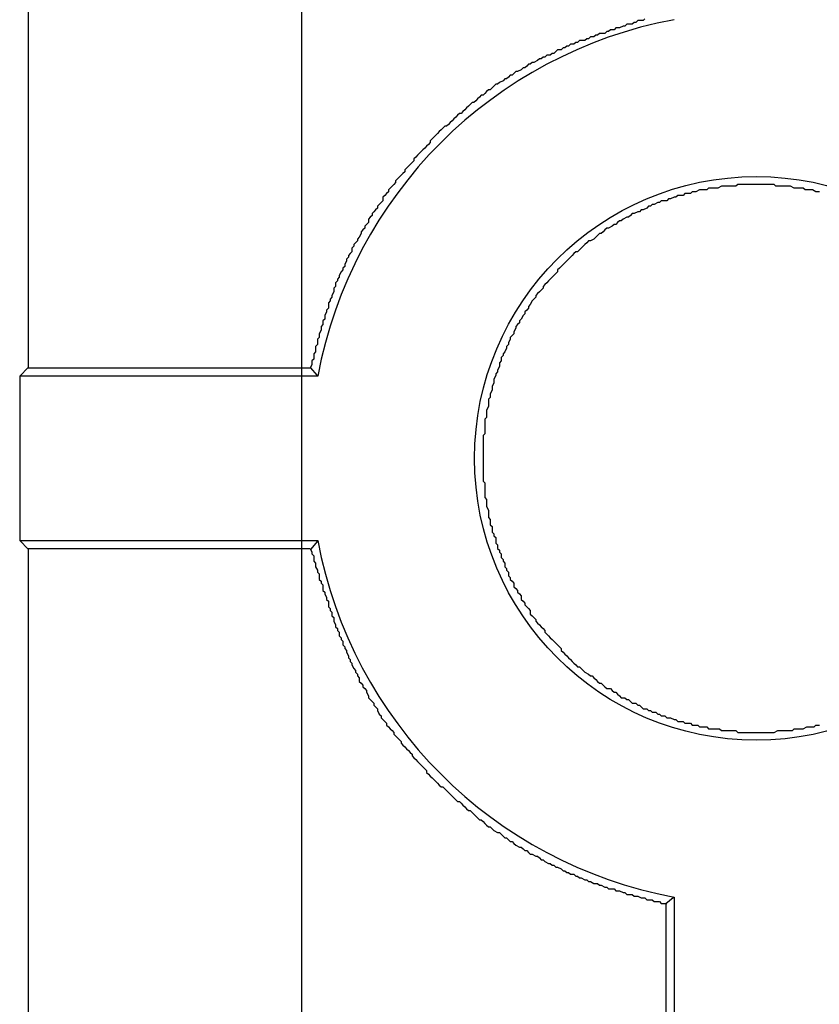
# Model space of a CAD drawing. Header units: millimetres. Extents: x 7187 to 8806, y -3756 to -2918.
# Tile 193 of 250: x 8779.03 to 8783.43, y -3545.71 to -3540.3. Entities that reach past the tile are written whole.
import ezdxf

# ---------------------------------------------------------------- set-up
doc = ezdxf.new("R2010")
doc.units = ezdxf.units.MM
doc.header["$LTSCALE"] = 3

msp = doc.modelspace()

# ---------------------------------------------------------------- linework, layer by layer
at = {"color": 3, "linetype": 'Continuous', "lineweight": 30}
msp.add_line((8780.5796, -3429.2061), (8780.5796, -3656.2061), dxfattribs=at)
at = {"linetype": 'Continuous', "lineweight": 30}
for p, q in [((8779.0787, -3502.2052), (8779.0787, -3542.2069)), ((8779.0316, -3542.2541), (8779.0787, -3542.2069)), ((8779.0316, -3542.2541), (8779.0316, -3543.1581)), ((8780.6696, -3542.2541), (8779.0316, -3542.2541)), ((8779.0787, -3543.2052), (8779.0316, -3543.1581)), ((8779.0316, -3543.1581), (8780.6696, -3543.1581)), ((8779.0787, -3543.2052), (8779.0787, -3583.2069)), ((8782.6276, -3545.1161), (8782.6276, -3581.2961)), ((8782.5829, -3545.1528), (8782.5829, -3581.2593))]:
    msp.add_line(p, q, dxfattribs=at)
at = {"linetype": 'Continuous', "lineweight": 30, "flags": 128}
for points in [[(8780.6696, -3542.2541), (8780.6656, -3542.2493), (8780.6315, -3542.2078)], [(8780.6696, -3543.1581), (8780.6656, -3543.1628), (8780.6315, -3543.2043)], [(8782.6276, -3545.1161), (8782.6228, -3545.12), (8782.5829, -3545.1528)]]:
    msp.add_lwpolyline(points, dxfattribs=at)
at = {"linetype": 'Continuous', "lineweight": 30}
for points in [[(8782.4678, -3540.2911, 0), (8782.4578, -3540.3011, 0), (8782.4478, -3540.3011, 0), (8782.4278, -3540.3011, 0), (8782.4178, -3540.3111, 0), (8782.4078, -3540.3111, 0), (8782.3978, -3540.3211, 0), (8782.3778, -3540.3211, 0), (8782.3678, -3540.3211, 0), (8782.3578, -3540.3311, 0), (8782.3478, -3540.3311, 0), (8782.3278, -3540.3411, 0), (8782.3178, -3540.3411, 0), (8782.3078, -3540.3411, 0), (8782.2978, -3540.3511, 0), (8782.2778, -3540.3511, 0), (8782.2678, -3540.3611, 0), (8782.2578, -3540.3611, 0), (8782.2478, -3540.3711, 0), (8782.2378, -3540.3711, 0), (8782.2178, -3540.3711, 0), (8782.2078, -3540.3811, 0), (8782.1978, -3540.3811, 0), (8782.1878, -3540.3911, 0), (8782.1678, -3540.3911, 0), (8782.1578, -3540.4011, 0), (8782.1478, -3540.4011, 0), (8782.1378, -3540.4111, 0), (8782.1278, -3540.4111, 0), (8782.1078, -3540.4111, 0), (8782.0978, -3540.4211, 0), (8782.0878, -3540.4211, 0), (8782.0778, -3540.4311, 0), (8782.0578, -3540.4311, 0), (8782.0478, -3540.4411, 0), (8782.0378, -3540.4411, 0), (8782.0278, -3540.4511, 0), (8782.0178, -3540.4511, 0), (8782.0078, -3540.4611, 0), (8781.9878, -3540.4611, 0), (8781.9778, -3540.4711, 0), (8781.9678, -3540.4811, 0), (8781.9578, -3540.4811, 0), (8781.9478, -3540.4911, 0), (8781.9278, -3540.4911, 0), (8781.9178, -3540.5011, 0), (8781.9078, -3540.5011, 0), (8781.8978, -3540.5111, 0), (8781.8878, -3540.5111, 0), (8781.8778, -3540.5211, 0), (8781.8578, -3540.5311, 0), (8781.8478, -3540.5311, 0), (8781.8378, -3540.5411, 0), (8781.8278, -3540.5411, 0), (8781.8178, -3540.5511, 0), (8781.8078, -3540.5611, 0), (8781.7978, -3540.5611, 0), (8781.7878, -3540.5711, 0), (8781.7678, -3540.5811, 0), (8781.7578, -3540.5811, 0), (8781.7478, -3540.5911, 0), (8781.7378, -3540.6011, 0), (8781.7278, -3540.6011, 0), (8781.7178, -3540.6111, 0), (8781.7078, -3540.6211, 0), (8781.6978, -3540.6211, 0), (8781.6878, -3540.6311, 0), (8781.6678, -3540.6411, 0), (8781.6578, -3540.6511, 0), (8781.6478, -3540.6511, 0), (8781.6378, -3540.6611, 0), (8781.6278, -3540.6711, 0), (8781.6178, -3540.6811, 0), (8781.6078, -3540.6811, 0), (8781.5978, -3540.6911, 0), (8781.5878, -3540.7011, 0), (8781.5778, -3540.7111, 0), (8781.5678, -3540.7111, 0), (8781.5578, -3540.7211, 0), (8781.5478, -3540.7311, 0), (8781.5378, -3540.7411, 0), (8781.5278, -3540.7511, 0), (8781.5178, -3540.7511, 0), (8781.5078, -3540.7611, 0), (8781.4978, -3540.7711, 0), (8781.4878, -3540.7811, 0), (8781.4778, -3540.7911, 0), (8781.4678, -3540.8011, 0), (8781.4578, -3540.8111, 0), (8781.4478, -3540.8111, 0), (8781.4378, -3540.8211, 0), (8781.4278, -3540.8311, 0), (8781.4178, -3540.8411, 0), (8781.4078, -3540.8511, 0), (8781.3978, -3540.8611, 0), (8781.3878, -3540.8711, 0), (8781.3778, -3540.8811, 0), (8781.3678, -3540.8811, 0), (8781.3578, -3540.8911, 0), (8781.3478, -3540.9011, 0), (8781.3378, -3540.9111, 0), (8781.3278, -3540.9211, 0), (8781.3178, -3540.9311, 0), (8781.3078, -3540.9411, 0), (8781.2978, -3540.9511, 0), (8781.2878, -3540.9611, 0), (8781.2878, -3540.9711, 0), (8781.2778, -3540.9811, 0), (8781.2678, -3540.9911, 0), (8781.2578, -3541.0011, 0), (8781.2478, -3541.0111, 0), (8781.2378, -3541.0211, 0), (8781.2278, -3541.0311, 0), (8781.2178, -3541.0411, 0), (8781.2078, -3541.0511, 0), (8781.1978, -3541.0611, 0), (8781.1978, -3541.0711, 0), (8781.1878, -3541.0811, 0), (8781.1778, -3541.0911, 0), (8781.1678, -3541.1011, 0), (8781.1578, -3541.1111, 0), (8781.1478, -3541.1211, 0), (8781.1478, -3541.1311, 0), (8781.1378, -3541.1411, 0), (8781.1278, -3541.1511, 0), (8781.1178, -3541.1611, 0), (8781.1078, -3541.1711, 0), (8781.0978, -3541.1811, 0), (8781.0978, -3541.1911, 0), (8781.0878, -3541.2011, 0), (8781.0778, -3541.2111, 0), (8781.0678, -3541.2211, 0), (8781.0578, -3541.2311, 0), (8781.0578, -3541.2411, 0), (8781.0478, -3541.2511, 0), (8781.0378, -3541.2611, 0), (8781.0278, -3541.2711, 0), (8781.0278, -3541.2911, 0), (8781.0178, -3541.3011, 0), (8781.0078, -3541.3111, 0), (8780.9978, -3541.3211, 0), (8780.9978, -3541.3311, 0), (8780.9878, -3541.3411, 0), (8780.9778, -3541.3511, 0), (8780.9678, -3541.3611, 0), (8780.9678, -3541.3711, 0), (8780.9578, -3541.3811, 0), (8780.9478, -3541.3911, 0), (8780.9478, -3541.4111, 0), (8780.9378, -3541.4211, 0), (8780.9278, -3541.4311, 0), (8780.9278, -3541.4411, 0), (8780.9178, -3541.4511, 0), (8780.9078, -3541.4611, 0), (8780.9078, -3541.4711, 0), (8780.8978, -3541.4911, 0), (8780.8878, -3541.5011, 0), (8780.8878, -3541.5111, 0), (8780.8778, -3541.5211, 0), (8780.8678, -3541.5311, 0), (8780.8678, -3541.5411, 0), (8780.8578, -3541.5511, 0), (8780.8578, -3541.5711, 0), (8780.8478, -3541.5811, 0), (8780.8378, -3541.5911, 0), (8780.8378, -3541.6011, 0), (8780.8278, -3541.6111, 0), (8780.8278, -3541.6211, 0), (8780.8178, -3541.6411, 0), (8780.8178, -3541.6511, 0), (8780.8078, -3541.6611, 0), (8780.8078, -3541.6711, 0), (8780.7978, -3541.6811, 0), (8780.7878, -3541.7011, 0), (8780.7878, -3541.7111, 0), (8780.7778, -3541.7211, 0), (8780.7778, -3541.7311, 0), (8780.7678, -3541.7411, 0), (8780.7678, -3541.7611, 0), (8780.7578, -3541.7711, 0), (8780.7578, -3541.7811, 0), (8780.7578, -3541.7911, 0), (8780.7478, -3541.8111, 0), (8780.7478, -3541.8211, 0), (8780.7378, -3541.8311, 0), (8780.7378, -3541.8411, 0), (8780.7278, -3541.8511, 0), (8780.7278, -3541.8711, 0), (8780.7278, -3541.8811, 0), (8780.7178, -3541.8911, 0), (8780.7178, -3541.9011, 0), (8780.7078, -3541.9211, 0), (8780.7078, -3541.9311, 0), (8780.7078, -3541.9411, 0), (8780.6978, -3541.9511, 0), (8780.6978, -3541.9711, 0), (8780.6878, -3541.9811, 0), (8780.6878, -3541.9911, 0), (8780.6878, -3542.0011, 0), (8780.6778, -3542.0211, 0), (8780.6778, -3542.0311, 0), (8780.6778, -3542.0411, 0), (8780.6678, -3542.0511, 0), (8780.6678, -3542.0711, 0), (8780.6678, -3542.0811, 0), (8780.6578, -3542.0911, 0), (8780.6578, -3542.1111, 0), (8780.6578, -3542.1211, 0), (8780.6478, -3542.1311, 0), (8780.6478, -3542.1411, 0), (8780.6478, -3542.1611, 0), (8780.6378, -3542.1711, 0), (8780.6378, -3542.1811, 0), (8780.6378, -3542.1911, 0), (8780.6278, -3542.2111, 0)], [(8783.4278, -3541.2411, 0), (8783.4178, -3541.2411, 0), (8783.4078, -3541.2411, 0), (8783.3878, -3541.2311, 0), (8783.3778, -3541.2311, 0), (8783.3678, -3541.2311, 0), (8783.3478, -3541.2311, 0), (8783.3378, -3541.2211, 0), (8783.3278, -3541.2211, 0), (8783.3078, -3541.2211, 0), (8783.2978, -3541.2211, 0), (8783.2878, -3541.2211, 0), (8783.2678, -3541.2111, 0), (8783.2578, -3541.2111, 0), (8783.2478, -3541.2111, 0), (8783.2278, -3541.2111, 0), (8783.2178, -3541.2111, 0), (8783.2078, -3541.2111, 0), (8783.1878, -3541.2111, 0), (8783.1778, -3541.2011, 0), (8783.1678, -3541.2011, 0), (8783.1478, -3541.2011, 0), (8783.1378, -3541.2011, 0), (8783.1278, -3541.2011, 0), (8783.1078, -3541.2011, 0), (8783.0978, -3541.2011, 0), (8783.0878, -3541.2011, 0), (8783.0678, -3541.2011, 0), (8783.0578, -3541.2011, 0), (8783.0478, -3541.2011, 0), (8783.0278, -3541.2011, 0), (8783.0178, -3541.2011, 0), (8783.0078, -3541.2011, 0), (8782.9878, -3541.2011, 0), (8782.9778, -3541.2011, 0), (8782.9678, -3541.2111, 0), (8782.9478, -3541.2111, 0), (8782.9378, -3541.2111, 0), (8782.9278, -3541.2111, 0), (8782.9078, -3541.2111, 0), (8782.8978, -3541.2111, 0), (8782.8878, -3541.2111, 0), (8782.8678, -3541.2211, 0), (8782.8578, -3541.2211, 0), (8782.8478, -3541.2211, 0), (8782.8278, -3541.2211, 0), (8782.8178, -3541.2211, 0), (8782.8078, -3541.2311, 0), (8782.7878, -3541.2311, 0), (8782.7778, -3541.2311, 0), (8782.7678, -3541.2311, 0), (8782.7478, -3541.2411, 0), (8782.7378, -3541.2411, 0), (8782.7278, -3541.2411, 0), (8782.7178, -3541.2511, 0), (8782.6978, -3541.2511, 0), (8782.6878, -3541.2511, 0), (8782.6778, -3541.2611, 0), (8782.6578, -3541.2611, 0), (8782.6478, -3541.2611, 0), (8782.6378, -3541.2711, 0), (8782.6278, -3541.2711, 0), (8782.6078, -3541.2811, 0), (8782.5978, -3541.2811, 0), (8782.5878, -3541.2911, 0), (8782.5678, -3541.2911, 0), (8782.5578, -3541.2911, 0), (8782.5478, -3541.3011, 0), (8782.5378, -3541.3011, 0), (8782.5178, -3541.3111, 0), (8782.5078, -3541.3111, 0), (8782.4978, -3541.3211, 0), (8782.4878, -3541.3211, 0), (8782.4778, -3541.3311, 0), (8782.4578, -3541.3411, 0), (8782.4478, -3541.3411, 0), (8782.4378, -3541.3511, 0), (8782.4278, -3541.3511, 0), (8782.4078, -3541.3611, 0), (8782.3978, -3541.3611, 0), (8782.3878, -3541.3711, 0), (8782.3778, -3541.3811, 0), (8782.3678, -3541.3811, 0), (8782.3478, -3541.3911, 0), (8782.3378, -3541.4011, 0), (8782.3278, -3541.4011, 0), (8782.3178, -3541.4111, 0), (8782.3078, -3541.4211, 0), (8782.2978, -3541.4211, 0), (8782.2878, -3541.4311, 0), (8782.2678, -3541.4411, 0), (8782.2578, -3541.4411, 0), (8782.2478, -3541.4511, 0), (8782.2378, -3541.4611, 0), (8782.2278, -3541.4711, 0), (8782.2178, -3541.4711, 0), (8782.2078, -3541.4811, 0), (8782.1978, -3541.4911, 0), (8782.1878, -3541.5011, 0), (8782.1678, -3541.5111, 0), (8782.1578, -3541.5111, 0), (8782.1478, -3541.5211, 0), (8782.1378, -3541.5311, 0), (8782.1278, -3541.5411, 0), (8782.1178, -3541.5511, 0), (8782.1078, -3541.5611, 0), (8782.0978, -3541.5711, 0), (8782.0878, -3541.5711, 0), (8782.0778, -3541.5811, 0), (8782.0678, -3541.5911, 0), (8782.0578, -3541.6011, 0), (8782.0478, -3541.6111, 0), (8782.0378, -3541.6211, 0), (8782.0278, -3541.6311, 0), (8782.0178, -3541.6411, 0), (8782.0078, -3541.6511, 0), (8781.9978, -3541.6611, 0), (8781.9878, -3541.6711, 0), (8781.9878, -3541.6811, 0), (8781.9778, -3541.6911, 0), (8781.9678, -3541.7011, 0), (8781.9578, -3541.7111, 0), (8781.9478, -3541.7211, 0), (8781.9378, -3541.7311, 0), (8781.9278, -3541.7411, 0), (8781.9178, -3541.7511, 0), (8781.9078, -3541.7611, 0), (8781.9078, -3541.7711, 0), (8781.8978, -3541.7811, 0), (8781.8878, -3541.7911, 0), (8781.8778, -3541.8011, 0), (8781.8678, -3541.8111, 0), (8781.8678, -3541.8211, 0), (8781.8578, -3541.8311, 0), (8781.8478, -3541.8411, 0), (8781.8378, -3541.8611, 0), (8781.8278, -3541.8711, 0), (8781.8278, -3541.8811, 0), (8781.8178, -3541.8911, 0), (8781.8078, -3541.9011, 0), (8781.8078, -3541.9111, 0), (8781.7978, -3541.9211, 0), (8781.7878, -3541.9411, 0), (8781.7778, -3541.9511, 0), (8781.7778, -3541.9611, 0), (8781.7678, -3541.9711, 0), (8781.7578, -3541.9811, 0), (8781.7578, -3541.9911, 0), (8781.7478, -3542.0111, 0), (8781.7478, -3542.0211, 0), (8781.7378, -3542.0311, 0), (8781.7278, -3542.0411, 0), (8781.7278, -3542.0511, 0), (8781.7178, -3542.0711, 0), (8781.7178, -3542.0811, 0), (8781.7078, -3542.0911, 0), (8781.7078, -3542.1011, 0), (8781.6978, -3542.1211, 0), (8781.6878, -3542.1311, 0), (8781.6878, -3542.1411, 0), (8781.6778, -3542.1511, 0), (8781.6778, -3542.1711, 0), (8781.6678, -3542.1811, 0), (8781.6678, -3542.1911, 0), (8781.6678, -3542.2011, 0), (8781.6578, -3542.2211, 0), (8781.6578, -3542.2311, 0), (8781.6478, -3542.2411, 0), (8781.6478, -3542.2511, 0), (8781.6378, -3542.2711, 0), (8781.6378, -3542.2811, 0), (8781.6378, -3542.2911, 0), (8781.6278, -3542.3111, 0), (8781.6278, -3542.3211, 0), (8781.6278, -3542.3311, 0), (8781.6178, -3542.3511, 0), (8781.6178, -3542.3611, 0), (8781.6178, -3542.3711, 0), (8781.6078, -3542.3811, 0), (8781.6078, -3542.4011, 0), (8781.6078, -3542.4111, 0), (8781.6078, -3542.4211, 0), (8781.5978, -3542.4411, 0), (8781.5978, -3542.4511, 0), (8781.5978, -3542.4611, 0), (8781.5978, -3542.4811, 0), (8781.5878, -3542.4911, 0), (8781.5878, -3542.5011, 0), (8781.5878, -3542.5211, 0), (8781.5878, -3542.5311, 0), (8781.5878, -3542.5411, 0), (8781.5878, -3542.5611, 0), (8781.5878, -3542.5711, 0), (8781.5778, -3542.5811, 0), (8781.5778, -3542.6011, 0), (8781.5778, -3542.6111, 0), (8781.5778, -3542.6311, 0), (8781.5778, -3542.6411, 0), (8781.5778, -3542.6511, 0), (8781.5778, -3542.6711, 0), (8781.5778, -3542.6811, 0), (8781.5778, -3542.6911, 0), (8781.5778, -3542.7111, 0), (8781.5778, -3542.7211, 0), (8781.5778, -3542.7311, 0), (8781.5778, -3542.7511, 0), (8781.5778, -3542.7611, 0), (8781.5778, -3542.7711, 0), (8781.5778, -3542.7911, 0), (8781.5778, -3542.8011, 0), (8781.5778, -3542.8111, 0), (8781.5778, -3542.8311, 0), (8781.5878, -3542.8411, 0), (8781.5878, -3542.8511, 0), (8781.5878, -3542.8711, 0), (8781.5878, -3542.8811, 0), (8781.5878, -3542.8911, 0), (8781.5878, -3542.9111, 0), (8781.5878, -3542.9211, 0), (8781.5978, -3542.9311, 0), (8781.5978, -3542.9511, 0), (8781.5978, -3542.9611, 0), (8781.5978, -3542.9711, 0), (8781.6078, -3542.9911, 0), (8781.6078, -3543.0011, 0), (8781.6078, -3543.0111, 0), (8781.6078, -3543.0311, 0), (8781.6178, -3543.0411, 0), (8781.6178, -3543.0511, 0), (8781.6178, -3543.0711, 0), (8781.6278, -3543.0811, 0), (8781.6278, -3543.0911, 0), (8781.6278, -3543.1111, 0), (8781.6378, -3543.1211, 0), (8781.6378, -3543.1311, 0), (8781.6478, -3543.1411, 0), (8781.6478, -3543.1611, 0), (8781.6478, -3543.1711, 0), (8781.6578, -3543.1811, 0), (8781.6578, -3543.2011, 0), (8781.6678, -3543.2111, 0), (8781.6678, -3543.2211, 0), (8781.6778, -3543.2311, 0), (8781.6778, -3543.2511, 0), (8781.6878, -3543.2611, 0), (8781.6878, -3543.2711, 0), (8781.6978, -3543.2811, 0), (8781.6978, -3543.3011, 0), (8781.7078, -3543.3111, 0), (8781.7078, -3543.3211, 0), (8781.7178, -3543.3311, 0), (8781.7178, -3543.3511, 0), (8781.7278, -3543.3611, 0), (8781.7278, -3543.3711, 0), (8781.7378, -3543.3811, 0), (8781.7478, -3543.3911, 0), (8781.7478, -3543.4111, 0), (8781.7578, -3543.4211, 0), (8781.7678, -3543.4311, 0), (8781.7678, -3543.4411, 0), (8781.7778, -3543.4511, 0), (8781.7878, -3543.4611, 0), (8781.7878, -3543.4811, 0), (8781.7978, -3543.4911, 0), (8781.8078, -3543.5011, 0), (8781.8078, -3543.5111, 0), (8781.8178, -3543.5211, 0), (8781.8278, -3543.5311, 0), (8781.8378, -3543.5411, 0), (8781.8378, -3543.5611, 0), (8781.8478, -3543.5711, 0), (8781.8578, -3543.5811, 0), (8781.8678, -3543.5911, 0), (8781.8678, -3543.6011, 0), (8781.8778, -3543.6111, 0), (8781.8878, -3543.6211, 0), (8781.8978, -3543.6311, 0), (8781.9078, -3543.6411, 0), (8781.9178, -3543.6511, 0), (8781.9178, -3543.6611, 0), (8781.9278, -3543.6711, 0), (8781.9378, -3543.6811, 0), (8781.9478, -3543.6911, 0), (8781.9578, -3543.7011, 0), (8781.9678, -3543.7111, 0), (8781.9778, -3543.7211, 0), (8781.9878, -3543.7311, 0), (8781.9978, -3543.7411, 0), (8782.0078, -3543.7511, 0), (8782.0078, -3543.7611, 0), (8782.0178, -3543.7711, 0), (8782.0278, -3543.7811, 0), (8782.0378, -3543.7911, 0), (8782.0478, -3543.8011, 0), (8782.0578, -3543.8111, 0), (8782.0678, -3543.8211, 0), (8782.0778, -3543.8311, 0), (8782.0878, -3543.8411, 0), (8782.0978, -3543.8511, 0), (8782.1078, -3543.8511, 0), (8782.1178, -3543.8611, 0), (8782.1278, -3543.8711, 0), (8782.1378, -3543.8811, 0), (8782.1578, -3543.8911, 0), (8782.1678, -3543.9011, 0), (8782.1778, -3543.9011, 0), (8782.1878, -3543.9111, 0), (8782.1978, -3543.9211, 0), (8782.2078, -3543.9311, 0), (8782.2178, -3543.9411, 0), (8782.2278, -3543.9411, 0), (8782.2378, -3543.9511, 0), (8782.2478, -3543.9611, 0), (8782.2578, -3543.9711, 0), (8782.2778, -3543.9711, 0), (8782.2878, -3543.9811, 0), (8782.2978, -3543.9911, 0), (8782.3078, -3543.9911, 0), (8782.3178, -3544.0011, 0), (8782.3278, -3544.0111, 0), (8782.3378, -3544.0211, 0), (8782.3578, -3544.0211, 0), (8782.3678, -3544.0311, 0), (8782.3778, -3544.0311, 0), (8782.3878, -3544.0411, 0), (8782.3978, -3544.0511, 0), (8782.4178, -3544.0511, 0), (8782.4278, -3544.0611, 0), (8782.4378, -3544.0611, 0), (8782.4478, -3544.0711, 0), (8782.4578, -3544.0811, 0), (8782.4778, -3544.0811, 0), (8782.4878, -3544.0911, 0), (8782.4978, -3544.0911, 0), (8782.5078, -3544.1011, 0), (8782.5278, -3544.1011, 0), (8782.5378, -3544.1111, 0), (8782.5478, -3544.1111, 0), (8782.5578, -3544.1211, 0), (8782.5778, -3544.1211, 0), (8782.5878, -3544.1311, 0), (8782.5978, -3544.1311, 0), (8782.6078, -3544.1311, 0), (8782.6278, -3544.1411, 0), (8782.6378, -3544.1411, 0), (8782.6478, -3544.1511, 0), (8782.6678, -3544.1511, 0), (8782.6778, -3544.1511, 0), (8782.6878, -3544.1611, 0), (8782.6978, -3544.1611, 0), (8782.7178, -3544.1611, 0), (8782.7278, -3544.1711, 0), (8782.7378, -3544.1711, 0), (8782.7578, -3544.1711, 0), (8782.7678, -3544.1811, 0), (8782.7778, -3544.1811, 0), (8782.7978, -3544.1811, 0), (8782.8078, -3544.1811, 0), (8782.8178, -3544.1911, 0), (8782.8378, -3544.1911, 0), (8782.8478, -3544.1911, 0), (8782.8578, -3544.1911, 0), (8782.8778, -3544.1911, 0), (8782.8878, -3544.2011, 0), (8782.8978, -3544.2011, 0), (8782.9178, -3544.2011, 0), (8782.9278, -3544.2011, 0), (8782.9378, -3544.2011, 0), (8782.9578, -3544.2011, 0), (8782.9678, -3544.2011, 0), (8782.9778, -3544.2111, 0), (8782.9978, -3544.2111, 0), (8783.0078, -3544.2111, 0), (8783.0178, -3544.2111, 0), (8783.0378, -3544.2111, 0), (8783.0478, -3544.2111, 0), (8783.0578, -3544.2111, 0), (8783.0778, -3544.2111, 0), (8783.0878, -3544.2111, 0), (8783.0978, -3544.2111, 0), (8783.1178, -3544.2111, 0), (8783.1278, -3544.2111, 0), (8783.1378, -3544.2111, 0), (8783.1578, -3544.2111, 0), (8783.1678, -3544.2111, 0), (8783.1778, -3544.2111, 0), (8783.1978, -3544.2011, 0), (8783.2078, -3544.2011, 0), (8783.2178, -3544.2011, 0), (8783.2378, -3544.2011, 0), (8783.2478, -3544.2011, 0), (8783.2578, -3544.2011, 0), (8783.2778, -3544.2011, 0), (8783.2878, -3544.1911, 0), (8783.2978, -3544.1911, 0), (8783.3178, -3544.1911, 0), (8783.3278, -3544.1911, 0), (8783.3378, -3544.1911, 0), (8783.3578, -3544.1811, 0), (8783.3678, -3544.1811, 0), (8783.3778, -3544.1811, 0), (8783.3978, -3544.1811, 0), (8783.4078, -3544.1711, 0), (8783.4178, -3544.1711, 0), (8783.4278, -3544.1711, 0)], [(8780.6278, -3542.2111, 0), (8780.6178, -3542.2111, 0), (8780.6078, -3542.2111, 0), (8780.5978, -3542.2111, 0), (8780.5878, -3542.2111, 0), (8780.5678, -3542.2111, 0), (8780.5578, -3542.2111, 0), (8780.5478, -3542.2111, 0), (8780.5378, -3542.2111, 0), (8780.5178, -3542.2111, 0), (8780.5078, -3542.2111, 0), (8780.4978, -3542.2111, 0), (8780.4878, -3542.2111, 0), (8780.4778, -3542.2111, 0), (8780.4578, -3542.2111, 0), (8780.4478, -3542.2111, 0), (8780.4378, -3542.2111, 0), (8780.4278, -3542.2111, 0), (8780.4178, -3542.2111, 0), (8780.3978, -3542.2111, 0), (8780.3878, -3542.2111, 0), (8780.3778, -3542.2111, 0), (8780.3678, -3542.2111, 0), (8780.3478, -3542.2111, 0), (8780.3378, -3542.2111, 0), (8780.3278, -3542.2111, 0), (8780.3178, -3542.2111, 0), (8780.3078, -3542.2111, 0), (8780.2878, -3542.2111, 0), (8780.2778, -3542.2111, 0), (8780.2678, -3542.2111, 0), (8780.2578, -3542.2111, 0), (8780.2478, -3542.2111, 0), (8780.2278, -3542.2111, 0), (8780.2178, -3542.2111, 0), (8780.2078, -3542.2111, 0), (8780.1978, -3542.2111, 0), (8780.1878, -3542.2111, 0), (8780.1678, -3542.2111, 0), (8780.1578, -3542.2111, 0), (8780.1478, -3542.2111, 0), (8780.1378, -3542.2111, 0), (8780.1178, -3542.2111, 0), (8780.1078, -3542.2111, 0), (8780.0978, -3542.2111, 0), (8780.0878, -3542.2111, 0), (8780.0778, -3542.2111, 0), (8780.0578, -3542.2111, 0), (8780.0478, -3542.2111, 0), (8780.0378, -3542.2111, 0), (8780.0278, -3542.2111, 0), (8780.0178, -3542.2111, 0), (8779.9978, -3542.2111, 0), (8779.9878, -3542.2111, 0), (8779.9778, -3542.2111, 0), (8779.9678, -3542.2111, 0), (8779.9478, -3542.2111, 0), (8779.9378, -3542.2111, 0), (8779.9278, -3542.2111, 0), (8779.9178, -3542.2111, 0), (8779.9078, -3542.2111, 0), (8779.8878, -3542.2111, 0), (8779.8778, -3542.2111, 0), (8779.8678, -3542.2111, 0), (8779.8578, -3542.2111, 0), (8779.8478, -3542.2111, 0), (8779.8278, -3542.2111, 0), (8779.8178, -3542.2111, 0), (8779.8078, -3542.2111, 0), (8779.7978, -3542.2111, 0), (8779.7778, -3542.2111, 0), (8779.7678, -3542.2111, 0), (8779.7578, -3542.2111, 0), (8779.7478, -3542.2111, 0), (8779.7378, -3542.2111, 0), (8779.7178, -3542.2111, 0), (8779.7078, -3542.2111, 0), (8779.6978, -3542.2111, 0), (8779.6878, -3542.2111, 0), (8779.6778, -3542.2111, 0), (8779.6578, -3542.2111, 0), (8779.6478, -3542.2111, 0), (8779.6378, -3542.2111, 0), (8779.6278, -3542.2111, 0), (8779.6078, -3542.2111, 0), (8779.5978, -3542.2111, 0), (8779.5878, -3542.2111, 0), (8779.5778, -3542.2111, 0), (8779.5678, -3542.2111, 0), (8779.5478, -3542.2111, 0), (8779.5378, -3542.2111, 0), (8779.5278, -3542.2111, 0), (8779.5178, -3542.2111, 0), (8779.5078, -3542.2111, 0), (8779.4878, -3542.2111, 0), (8779.4778, -3542.2111, 0), (8779.4678, -3542.2111, 0), (8779.4578, -3542.2111, 0), (8779.4478, -3542.2111, 0), (8779.4278, -3542.2111, 0), (8779.4178, -3542.2111, 0), (8779.4078, -3542.2111, 0), (8779.3978, -3542.2111, 0), (8779.3778, -3542.2111, 0), (8779.3678, -3542.2111, 0), (8779.3578, -3542.2111, 0), (8779.3478, -3542.2111, 0), (8779.3378, -3542.2111, 0), (8779.3178, -3542.2111, 0), (8779.3078, -3542.2111, 0), (8779.2978, -3542.2111, 0), (8779.2878, -3542.2111, 0), (8779.2778, -3542.2111, 0), (8779.2578, -3542.2111, 0), (8779.2478, -3542.2111, 0), (8779.2378, -3542.2111, 0), (8779.2278, -3542.2111, 0), (8779.2078, -3542.2111, 0), (8779.1978, -3542.2111, 0), (8779.1878, -3542.2111, 0), (8779.1778, -3542.2111, 0), (8779.1678, -3542.2111, 0), (8779.1478, -3542.2111, 0), (8779.1378, -3542.2111, 0), (8779.1278, -3542.2111, 0), (8779.1178, -3542.2111, 0), (8779.1078, -3542.2111, 0), (8779.0878, -3542.2111, 0), (8779.0778, -3542.2111, 0)], [(8779.0778, -3543.2011, 0), (8779.0878, -3543.2011, 0), (8779.1078, -3543.2011, 0), (8779.1178, -3543.2011, 0), (8779.1278, -3543.2011, 0), (8779.1378, -3543.2011, 0), (8779.1478, -3543.2011, 0), (8779.1678, -3543.2011, 0), (8779.1778, -3543.2011, 0), (8779.1878, -3543.2011, 0), (8779.1978, -3543.2011, 0), (8779.2078, -3543.2011, 0), (8779.2278, -3543.2011, 0), (8779.2378, -3543.2011, 0), (8779.2478, -3543.2011, 0), (8779.2578, -3543.2011, 0), (8779.2778, -3543.2011, 0), (8779.2878, -3543.2011, 0), (8779.2978, -3543.2011, 0), (8779.3078, -3543.2011, 0), (8779.3178, -3543.2011, 0), (8779.3378, -3543.2011, 0), (8779.3478, -3543.2011, 0), (8779.3578, -3543.2011, 0), (8779.3678, -3543.2011, 0), (8779.3778, -3543.2011, 0), (8779.3978, -3543.2011, 0), (8779.4078, -3543.2011, 0), (8779.4178, -3543.2011, 0), (8779.4278, -3543.2011, 0), (8779.4478, -3543.2011, 0), (8779.4578, -3543.2011, 0), (8779.4678, -3543.2011, 0), (8779.4778, -3543.2011, 0), (8779.4878, -3543.2011, 0), (8779.5078, -3543.2011, 0), (8779.5178, -3543.2011, 0), (8779.5278, -3543.2011, 0), (8779.5378, -3543.2011, 0), (8779.5478, -3543.2011, 0), (8779.5678, -3543.2011, 0), (8779.5778, -3543.2011, 0), (8779.5878, -3543.2011, 0), (8779.5978, -3543.2011, 0), (8779.6078, -3543.2011, 0), (8779.6278, -3543.2011, 0), (8779.6378, -3543.2011, 0), (8779.6478, -3543.2011, 0), (8779.6578, -3543.2011, 0), (8779.6778, -3543.2011, 0), (8779.6878, -3543.2011, 0), (8779.6978, -3543.2011, 0), (8779.7078, -3543.2011, 0), (8779.7178, -3543.2011, 0), (8779.7378, -3543.2011, 0), (8779.7478, -3543.2011, 0), (8779.7578, -3543.2011, 0), (8779.7678, -3543.2011, 0), (8779.7778, -3543.2011, 0), (8779.7978, -3543.2011, 0), (8779.8078, -3543.2011, 0), (8779.8178, -3543.2011, 0), (8779.8278, -3543.2011, 0), (8779.8478, -3543.2011, 0), (8779.8578, -3543.2011, 0), (8779.8678, -3543.2011, 0), (8779.8778, -3543.2011, 0), (8779.8878, -3543.2011, 0), (8779.9078, -3543.2011, 0), (8779.9178, -3543.2011, 0), (8779.9278, -3543.2011, 0), (8779.9378, -3543.2011, 0), (8779.9478, -3543.2011, 0), (8779.9678, -3543.2011, 0), (8779.9778, -3543.2011, 0), (8779.9878, -3543.2011, 0), (8779.9978, -3543.2011, 0), (8780.0178, -3543.2011, 0), (8780.0278, -3543.2011, 0), (8780.0378, -3543.2011, 0), (8780.0478, -3543.2011, 0), (8780.0578, -3543.2011, 0), (8780.0778, -3543.2011, 0), (8780.0878, -3543.2011, 0), (8780.0978, -3543.2011, 0), (8780.1078, -3543.2011, 0), (8780.1178, -3543.2011, 0), (8780.1378, -3543.2011, 0), (8780.1478, -3543.2011, 0), (8780.1578, -3543.2011, 0), (8780.1678, -3543.2011, 0), (8780.1878, -3543.2011, 0), (8780.1978, -3543.2011, 0), (8780.2078, -3543.2011, 0), (8780.2178, -3543.2011, 0), (8780.2278, -3543.2011, 0), (8780.2478, -3543.2011, 0), (8780.2578, -3543.2011, 0), (8780.2678, -3543.2011, 0), (8780.2778, -3543.2011, 0), (8780.2878, -3543.2011, 0), (8780.3078, -3543.2011, 0), (8780.3178, -3543.2011, 0), (8780.3278, -3543.2011, 0), (8780.3378, -3543.2011, 0), (8780.3478, -3543.2011, 0), (8780.3678, -3543.2011, 0), (8780.3778, -3543.2011, 0), (8780.3878, -3543.2011, 0), (8780.3978, -3543.2011, 0), (8780.4178, -3543.2011, 0), (8780.4278, -3543.2011, 0), (8780.4378, -3543.2011, 0), (8780.4478, -3543.2011, 0), (8780.4578, -3543.2011, 0), (8780.4778, -3543.2011, 0), (8780.4878, -3543.2011, 0), (8780.4978, -3543.2011, 0), (8780.5078, -3543.2011, 0), (8780.5178, -3543.2011, 0), (8780.5378, -3543.2011, 0), (8780.5478, -3543.2011, 0), (8780.5578, -3543.2011, 0), (8780.5678, -3543.2011, 0), (8780.5878, -3543.2011, 0), (8780.5978, -3543.2011, 0), (8780.6078, -3543.2011, 0), (8780.6178, -3543.2011, 0), (8780.6278, -3543.2011, 0)], [(8780.6278, -3543.2011, 0), (8780.6378, -3543.2211, 0), (8780.6378, -3543.2311, 0), (8780.6478, -3543.2411, 0), (8780.6478, -3543.2511, 0), (8780.6478, -3543.2711, 0), (8780.6578, -3543.2811, 0), (8780.6578, -3543.2911, 0), (8780.6578, -3543.3011, 0), (8780.6678, -3543.3211, 0), (8780.6678, -3543.3311, 0), (8780.6778, -3543.3411, 0), (8780.6778, -3543.3511, 0), (8780.6778, -3543.3711, 0), (8780.6878, -3543.3811, 0), (8780.6878, -3543.3911, 0), (8780.6978, -3543.4011, 0), (8780.6978, -3543.4211, 0), (8780.6978, -3543.4311, 0), (8780.7078, -3543.4411, 0), (8780.7078, -3543.4511, 0), (8780.7178, -3543.4711, 0), (8780.7178, -3543.4811, 0), (8780.7278, -3543.4911, 0), (8780.7278, -3543.5011, 0), (8780.7278, -3543.5211, 0), (8780.7378, -3543.5311, 0), (8780.7378, -3543.5411, 0), (8780.7478, -3543.5511, 0), (8780.7478, -3543.5711, 0), (8780.7578, -3543.5811, 0), (8780.7578, -3543.5911, 0), (8780.7578, -3543.6011, 0), (8780.7678, -3543.6211, 0), (8780.7678, -3543.6311, 0), (8780.7778, -3543.6411, 0), (8780.7778, -3543.6511, 0), (8780.7878, -3543.6611, 0), (8780.7878, -3543.6811, 0), (8780.7978, -3543.6911, 0), (8780.7978, -3543.7011, 0), (8780.8078, -3543.7111, 0), (8780.8078, -3543.7311, 0), (8780.8178, -3543.7411, 0), (8780.8178, -3543.7511, 0), (8780.8278, -3543.7611, 0), (8780.8278, -3543.7711, 0), (8780.8378, -3543.7911, 0), (8780.8378, -3543.8011, 0), (8780.8478, -3543.8111, 0), (8780.8478, -3543.8211, 0), (8780.8578, -3543.8311, 0), (8780.8578, -3543.8411, 0), (8780.8678, -3543.8611, 0), (8780.8778, -3543.8711, 0), (8780.8778, -3543.8811, 0), (8780.8878, -3543.8911, 0), (8780.8878, -3543.9011, 0), (8780.8978, -3543.9111, 0), (8780.8978, -3543.9311, 0), (8780.9078, -3543.9411, 0), (8780.9178, -3543.9511, 0), (8780.9178, -3543.9611, 0), (8780.9278, -3543.9711, 0), (8780.9378, -3543.9811, 0), (8780.9378, -3543.9911, 0), (8780.9478, -3544.0111, 0), (8780.9478, -3544.0211, 0), (8780.9578, -3544.0311, 0), (8780.9678, -3544.0411, 0), (8780.9778, -3544.0511, 0), (8780.9778, -3544.0611, 0), (8780.9878, -3544.0711, 0), (8780.9978, -3544.0811, 0), (8780.9978, -3544.0911, 0), (8781.0078, -3544.1111, 0), (8781.0178, -3544.1211, 0), (8781.0178, -3544.1311, 0), (8781.0278, -3544.1411, 0), (8781.0378, -3544.1511, 0), (8781.0478, -3544.1611, 0), (8781.0478, -3544.1711, 0), (8781.0578, -3544.1811, 0), (8781.0678, -3544.1911, 0), (8781.0778, -3544.2011, 0), (8781.0878, -3544.2111, 0), (8781.0878, -3544.2211, 0), (8781.0978, -3544.2311, 0), (8781.1078, -3544.2411, 0), (8781.1178, -3544.2511, 0), (8781.1278, -3544.2611, 0), (8781.1278, -3544.2711, 0), (8781.1378, -3544.2811, 0), (8781.1478, -3544.2911, 0), (8781.1578, -3544.3011, 0), (8781.1678, -3544.3111, 0), (8781.1778, -3544.3211, 0), (8781.1878, -3544.3311, 0), (8781.1878, -3544.3411, 0), (8781.1978, -3544.3511, 0), (8781.2078, -3544.3611, 0), (8781.2178, -3544.3711, 0), (8781.2278, -3544.3811, 0), (8781.2378, -3544.3911, 0), (8781.2478, -3544.4011, 0), (8781.2578, -3544.4111, 0), (8781.2678, -3544.4211, 0), (8781.2678, -3544.4311, 0), (8781.2778, -3544.4411, 0), (8781.2878, -3544.4511, 0), (8781.2978, -3544.4611, 0), (8781.3078, -3544.4711, 0), (8781.3178, -3544.4811, 0), (8781.3278, -3544.4911, 0), (8781.3378, -3544.5011, 0), (8781.3478, -3544.5111, 0), (8781.3578, -3544.5111, 0), (8781.3678, -3544.5211, 0), (8781.3778, -3544.5311, 0), (8781.3878, -3544.5411, 0), (8781.3978, -3544.5511, 0), (8781.4078, -3544.5611, 0), (8781.4178, -3544.5711, 0), (8781.4278, -3544.5811, 0), (8781.4378, -3544.5911, 0), (8781.4478, -3544.5911, 0), (8781.4578, -3544.6011, 0), (8781.4678, -3544.6111, 0), (8781.4778, -3544.6211, 0), (8781.4878, -3544.6311, 0), (8781.4978, -3544.6411, 0), (8781.5078, -3544.6411, 0), (8781.5178, -3544.6511, 0), (8781.5278, -3544.6611, 0), (8781.5378, -3544.6711, 0), (8781.5478, -3544.6811, 0), (8781.5578, -3544.6911, 0), (8781.5678, -3544.6911, 0), (8781.5778, -3544.7011, 0), (8781.5878, -3544.7111, 0), (8781.5978, -3544.7211, 0), (8781.6078, -3544.7311, 0), (8781.6178, -3544.7311, 0), (8781.6278, -3544.7411, 0), (8781.6378, -3544.7511, 0), (8781.6578, -3544.7611, 0), (8781.6678, -3544.7611, 0), (8781.6778, -3544.7711, 0), (8781.6878, -3544.7811, 0), (8781.6978, -3544.7911, 0), (8781.7078, -3544.7911, 0), (8781.7178, -3544.8011, 0), (8781.7278, -3544.8111, 0), (8781.7378, -3544.8111, 0), (8781.7478, -3544.8211, 0), (8781.7578, -3544.8311, 0), (8781.7778, -3544.8411, 0), (8781.7878, -3544.8411, 0), (8781.7978, -3544.8511, 0), (8781.8078, -3544.8611, 0), (8781.8178, -3544.8611, 0), (8781.8278, -3544.8711, 0), (8781.8378, -3544.8811, 0), (8781.8478, -3544.8811, 0), (8781.8678, -3544.8911, 0), (8781.8778, -3544.8911, 0), (8781.8878, -3544.9011, 0), (8781.8978, -3544.9111, 0), (8781.9078, -3544.9111, 0), (8781.9178, -3544.9211, 0), (8781.9378, -3544.9311, 0), (8781.9478, -3544.9311, 0), (8781.9578, -3544.9411, 0), (8781.9678, -3544.9411, 0), (8781.9778, -3544.9511, 0), (8781.9878, -3544.9511, 0), (8782.0078, -3544.9611, 0), (8782.0178, -3544.9711, 0), (8782.0278, -3544.9711, 0), (8782.0378, -3544.9811, 0), (8782.0478, -3544.9811, 0), (8782.0578, -3544.9911, 0), (8782.0778, -3544.9911, 0), (8782.0878, -3545.0011, 0), (8782.0978, -3545.0011, 0), (8782.1078, -3545.0111, 0), (8782.1178, -3545.0111, 0), (8782.1378, -3545.0211, 0), (8782.1478, -3545.0211, 0), (8782.1578, -3545.0311, 0), (8782.1678, -3545.0311, 0), (8782.1878, -3545.0411, 0), (8782.1978, -3545.0411, 0), (8782.2078, -3545.0411, 0), (8782.2178, -3545.0511, 0), (8782.2278, -3545.0511, 0), (8782.2478, -3545.0611, 0), (8782.2578, -3545.0611, 0), (8782.2678, -3545.0711, 0), (8782.2778, -3545.0711, 0), (8782.2978, -3545.0711, 0), (8782.3078, -3545.0811, 0), (8782.3178, -3545.0811, 0), (8782.3278, -3545.0811, 0), (8782.3478, -3545.0911, 0), (8782.3578, -3545.0911, 0), (8782.3678, -3545.1011, 0), (8782.3778, -3545.1011, 0), (8782.3978, -3545.1011, 0), (8782.4078, -3545.1111, 0), (8782.4178, -3545.1111, 0), (8782.4278, -3545.1111, 0), (8782.4478, -3545.1211, 0), (8782.4578, -3545.1211, 0), (8782.4678, -3545.1211, 0), (8782.4778, -3545.1311, 0), (8782.4978, -3545.1311, 0), (8782.5078, -3545.1311, 0), (8782.5178, -3545.1411, 0), (8782.5278, -3545.1411, 0), (8782.5478, -3545.1411, 0), (8782.5578, -3545.1511, 0), (8782.5678, -3545.1511, 0), (8782.5878, -3545.1511, 0)]]:
    msp.add_polyline3d(points, dxfattribs=at)
msp.add_circle((8783.0796, -3542.7061), 1.548, dxfattribs=at)
for start, end in [(100.6227, 169.3773), (190.6227, 259.3773)]:
    msp.add_arc((8783.0796, -3542.7061), 2.452, start, end, dxfattribs=at)

doc.saveas('drawing.dxf')
